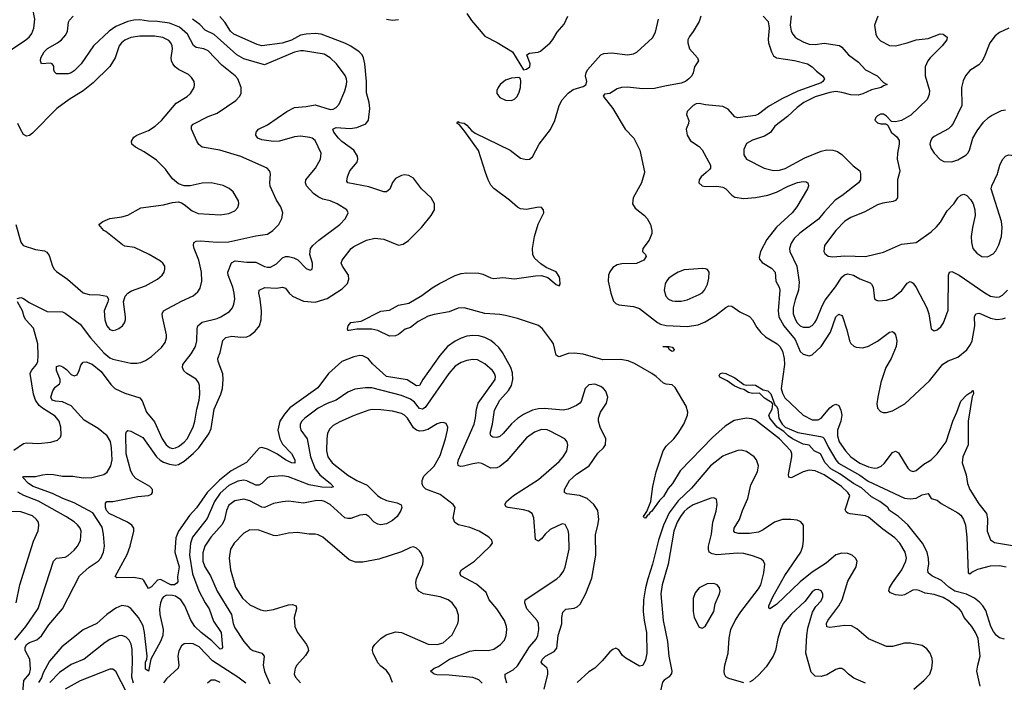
# Model space of a CAD drawing. Header units: inches. Extents: x 1173000 to 1307049, y 522583 to 678455.
# Tile 69 of 256: x 1183023 to 1189642, y 556575 to 561026. Entities that reach past the tile are written whole.
import ezdxf

# ---------------------------------------------------------------- set-up
doc = ezdxf.new("R2010")
doc.units = ezdxf.units.IN
doc.header["$MEASUREMENT"] = 0
doc.layers.add('B1585', color=7, linetype='Continuous')
doc.layers.add('B1586', color=7, linetype='Continuous')

msp = doc.modelspace()

# ---------------------------------------------------------------- linework, layer by layer
at = {"layer": 'B1585', "color": 5}
for points, elevation in [([(1182997.5, 559650), (1183032, 559532.1), (1183045.7, 559510), (1183130, 559483.6), (1183190, 559473.1), (1183205.1, 559465.1), (1183222.2, 559442.2), (1183242.8, 559370), (1183254, 559350), (1183270, 559334), (1183343.9, 559283.9), (1183450, 559191.5), (1183490, 559179.3), (1183559.1, 559179.1), (1183608.5, 559168.5), (1183619.3, 559150), (1183615.3, 559130), (1183590.3, 559070), (1183594.9, 559010), (1183609.2, 558970), (1183617.8, 558957.8), (1183630, 558944.9), (1183650, 558939), (1183670, 558942.3), (1183690, 558952), (1183713.6, 558970), (1183728, 558990), (1183734.3, 559010), (1183734.3, 559030), (1183721.3, 559130), (1183731.8, 559170), (1183750.9, 559189.1), (1183775.6, 559204.4), (1183870, 559238), (1183950, 559282.4), (1183980.7, 559310), (1183993.6, 559330), (1183999.6, 559350), (1183998.4, 559370), (1183986.6, 559390), (1183970, 559404.5), (1183892.7, 559450), (1183796.1, 559496.1), (1183730, 559505.1), (1183714.1, 559514.1), (1183603.3, 559603.3), (1183589.2, 559610), (1183555.3, 559650), (1183582, 559670), (1183630, 559690.3), (1183710, 559702.8), (1183750, 559713.8), (1183838.4, 559761.6), (1183990, 559783.1), (1184050, 559798), (1184090, 559802), (1184110, 559796.3), (1184130, 559785.5), (1184182, 559742), (1184223.7, 559723.7), (1184370, 559715.6), (1184430, 559724.6), (1184470, 559743.1), (1184490, 559764), (1184496.9, 559790), (1184494.7, 559810), (1184457.6, 559870), (1184431.8, 559891.8), (1184390, 559913.5), (1184310, 559930.9), (1184250, 559928.4), (1184169.5, 559909.5), (1184130, 559909.4), (1184090, 559923.7), (1184050, 559958), (1184019.6, 560000)], 880), ([(1183007.3, 559152.7), (1183030, 559160.3), (1183050, 559152.8), (1183087.2, 559127.2), (1183207.2, 559067.2), (1183310, 559062.8), (1183330, 559054.3), (1183430, 558980.2), (1183498.6, 558890), (1183590, 558789.4), (1183630, 558755.2), (1183650, 558745.8), (1183770, 558719), (1183810, 558718.3), (1183837, 558723), (1183870, 558737.4), (1183910, 558764.6), (1183976.6, 558823.4), (1184002, 558858), (1184010.9, 558889.1), (1184010.9, 558910), (1183983.5, 559030), (1183980.9, 559050), (1183989.7, 559070), (1184110, 559136.2), (1184189, 559171), (1184221.4, 559198.6), (1184236.5, 559223.5), (1184247.7, 559270), (1184246.2, 559330), (1184228.1, 559410), (1184196.1, 559490), (1184191.1, 559510), (1184193.6, 559530), (1184210, 559539.6), (1184238.8, 559541.2), (1184350, 559532.6), (1184430, 559533.8), (1184610, 559575.2), (1184690, 559586.5), (1184724.2, 559610), (1184764.7, 559650), (1184784.7, 559690), (1184791.5, 559730), (1184778.7, 559770), (1184750, 559815.1), (1184707.5, 559907.5), (1184704.8, 559930), (1184709.7, 559990), (1184706.6, 560000)], 860), ([(1183044.5, 556504.5), (1183051.7, 556588.3), (1183088.8, 556631.2), (1183096.5, 556663.5), (1183091.6, 556730), (1183061.2, 556790), (1183059.9, 556810), (1183069.9, 556830), (1183090, 556842.2), (1183139.5, 556860.5), (1183170, 556888.5), (1183219.2, 556960.8), (1183310.4, 557069.6), (1183424.5, 557290), (1183490.9, 557349.1), (1183549.9, 557390.1), (1183568.7, 557410), (1183587, 557450), (1183594.2, 557490), (1183587.5, 557570), (1183577, 557617), (1183514.7, 557714.7), (1183390, 557781.8), (1183314.3, 557810), (1183244.4, 557844.4), (1183114, 557890), (1183083.5, 557910), (1183044.5, 557950), (1183050, 557958.8), (1183130, 557956.9), (1183177.2, 557970), (1183210, 557973.5), (1183250, 557971.8), (1183310, 557960.2), (1183380.7, 557960.7), (1183449.6, 557949.6), (1183508.6, 557951.4), (1183590, 557970.2), (1183612.3, 557987.7), (1183636.8, 558030), (1183644.5, 558070), (1183640.8, 558150), (1183632.8, 558192.8), (1183611.5, 558230), (1183550, 558279.9), (1183456.4, 558336.4), (1183370, 558431.8), (1183310, 558459.7), (1183263.1, 558463), (1183241.5, 558470), (1183233.6, 558490), (1183246.1, 558533.9), (1183262.6, 558557.4), (1183290, 558580.4), (1183295.1, 558590), (1183294.8, 558610), (1183269.9, 558669.9), (1183270, 558697.3), (1183290, 558703.6), (1183313.7, 558693.7), (1183337.5, 558677.5), (1183370, 558642.9), (1183390, 558633.1), (1183410, 558641.6), (1183424, 558670), (1183434.1, 558705.8), (1183450, 558725.5), (1183470, 558728.5), (1183510, 558711.3), (1183570, 558663.9), (1183635.8, 558575.8), (1183662.8, 558550), (1183730, 558517.7), (1183830, 558487), (1183845.7, 558465.7), (1183875.8, 558390), (1183930, 558326), (1183981.4, 558210), (1184007.8, 558170), (1184030, 558152.7), (1184050, 558146.9), (1184070, 558149.5), (1184090, 558158.8), (1184130, 558188.7), (1184148.3, 558210), (1184189.2, 558290), (1184201.1, 558330), (1184213, 558410), (1184229.9, 558470), (1184234.2, 558510), (1184230.9, 558570), (1184225.7, 558590), (1184210.6, 558610.6), (1184146.3, 558650), (1184127.6, 558667.6), (1184117.2, 558690), (1184120.9, 558710), (1184177, 558782.9), (1184205, 558830), (1184213.8, 558870), (1184215.6, 558950), (1184221.1, 558970), (1184250, 558993.8), (1184350, 559019.3), (1184375.6, 559030), (1184433.6, 559066.4), (1184453.7, 559090), (1184463.5, 559116.5), (1184468.7, 559150), (1184465.3, 559190), (1184456.2, 559230), (1184424.7, 559310), (1184422.3, 559330), (1184447.6, 559392.4), (1184472.7, 559407.3), (1184550, 559397.3), (1184610, 559396.8), (1184670, 559369.2), (1184690, 559363.5), (1184710, 559364.5), (1184750, 559385.5), (1184790, 559427.6), (1184810, 559435.2), (1184830, 559435.6), (1184867.2, 559427.2), (1184892.7, 559412.7), (1184950, 559354), (1184975.5, 559344.5), (1184989.1, 559350.9), (1184991.9, 559368.1), (1184991.3, 559390), (1184972.6, 559450), (1184978.3, 559490), (1184993, 559510), (1185034.1, 559545.9), (1185176.3, 559650), (1185213.3, 559690), (1185232, 559730), (1185222.7, 559750), (1185157, 559790), (1185110, 559808.5), (1185060.7, 559820.7), (1185030, 559835.3), (1184999.4, 559859.4), (1184951.8, 559910), (1184943.5, 559930), (1184947.4, 559950), (1184987.2, 560000)], 840), ([(1186549.6, 556530), (1186572.6, 556630), (1186573.1, 556653.1), (1186569.5, 556670), (1186537, 556697), (1186528.4, 556710), (1186537.8, 556730), (1186556.8, 556750), (1186616.9, 556783.1), (1186634.8, 556805.2), (1186643.8, 556890), (1186668.7, 556968.7), (1186667.7, 557010), (1186673.6, 557046.4), (1186693.7, 557066.3), (1186750, 557073.2), (1186770, 557082.4), (1186790, 557100.9), (1186830, 557171.4), (1186870, 557275.8), (1186895.8, 557430), (1186893.9, 557566.1), (1186910.5, 557630), (1186915.3, 557670), (1186909.2, 557729.2), (1186882.2, 557770), (1186837.6, 557810), (1186785.6, 557830), (1186702.1, 557842.1), (1186686.6, 557850), (1186684.7, 557870), (1186718.2, 557930), (1186766.6, 557973.4), (1186852, 558030), (1186910, 558115.3), (1186947.3, 558150), (1186962, 558170), (1186963.6, 558210), (1186925.1, 558290), (1186913.3, 558330), (1186913.3, 558350), (1186928.5, 558390), (1186967.7, 558450), (1186975.9, 558490), (1186963.1, 558530), (1186947.6, 558550), (1186930, 558563.2), (1186890, 558578.4), (1186850, 558573.2), (1186824.5, 558550), (1186798.1, 558461.9), (1186788.8, 558450), (1186765.4, 558434.6), (1186710, 558410.7), (1186677.6, 558402.4), (1186550, 558414.9), (1186510, 558412.6), (1186470, 558402.7), (1186410, 558374.5), (1186370, 558346.8), (1186329.3, 558310.7), (1186274.2, 558245.8), (1186250, 558227.2), (1186230, 558219.3), (1186203.1, 558223.1), (1186189.7, 558230), (1186186, 558250), (1186200.8, 558310), (1186215.7, 558404.3), (1186251.2, 558470), (1186310, 558536.3), (1186329.9, 558570), (1186337.3, 558610), (1186335.2, 558655.2), (1186324.2, 558690), (1186268.9, 558790), (1186244.1, 558824.1), (1186217.8, 558850), (1186190.4, 558870.4), (1186150.7, 558890.7), (1186110, 558902.2), (1186070, 558905.8), (1186030, 558900.2), (1185990, 558887.3), (1185950, 558867.7), (1185899.3, 558830), (1185846.6, 558770), (1185732.9, 558610), (1185710, 558568.9), (1185690, 558567.1), (1185627, 558607), (1185490, 558630.5), (1185395.4, 558715.4), (1185366.2, 558750), (1185330, 558768.4), (1185310, 558769.9), (1185270, 558761.9), (1185189.4, 558730), (1185099.8, 558650), (1185026.4, 558553.6), (1184839.9, 558420.1), (1184802.4, 558377.6), (1184773.1, 558330), (1184759.1, 558270), (1184771.5, 558210), (1184790, 558175.5), (1184850, 558113.4), (1184872.7, 558070), (1184872.5, 558047.5), (1184850, 558048.7), (1184810, 558068.8), (1184751.1, 558111.1), (1184690, 558142), (1184650, 558152.7), (1184632.8, 558147.2), (1184547.8, 558052.2), (1184444.2, 557995.8), (1184365.8, 557934.2), (1184282.9, 557850), (1184211.7, 557748.3), (1184164.7, 557695.3), (1184090.1, 557590), (1184073.2, 557546.8), (1184066.2, 557450), (1184095.7, 557350), (1184084.4, 557284.4), (1184085.7, 557250), (1184079.5, 557240.5), (1184064.9, 557230), (1184038.4, 557230), (1183970, 557266.3), (1183950, 557260.7), (1183910, 557217.2), (1183890, 557204.7), (1183858.7, 557258.7), (1183848.7, 557268.7), (1183790, 557279.8), (1183677, 557277), (1183665.3, 557285.3), (1183746.5, 557433.5), (1183765.8, 557490), (1183791.1, 557590), (1183791.2, 557610), (1183776.9, 557630), (1183748, 557650), (1183623.9, 557710), (1183606.4, 557730), (1183599.1, 557750), (1183600.7, 557779.3), (1183610, 557790.2), (1183650.2, 557790.2), (1183817.5, 557822.5), (1183890, 557829.4), (1183910, 557839.5), (1183916.8, 557850), (1183915.3, 557870), (1183898.5, 557890), (1183805, 557945), (1183785.4, 557965.4), (1183770, 557993), (1183740.1, 558110), (1183736.3, 558243.7), (1183740.2, 558259.8), (1183750, 558267.4), (1183770, 558262.2), (1183850, 558219.3), (1183942.9, 558090), (1183967.6, 558067.6), (1183990, 558054.6), (1184030, 558040.1), (1184070, 558034.7), (1184090, 558038.9), (1184130, 558061.5), (1184190, 558111.3), (1184227.6, 558150), (1184294.8, 558245.2), (1184310, 558281.3), (1184330.5, 558410), (1184374.4, 558510), (1184386.2, 558550), (1184390.4, 558610), (1184387.9, 558647.9), (1184356.5, 558730), (1184354.5, 558750), (1184371.9, 558790), (1184389.1, 558870.9), (1184409.2, 558890.8), (1184450, 558901.4), (1184510, 558892.8), (1184550, 558895.2), (1184570, 558904.7), (1184606.8, 558933.2), (1184635.9, 558970), (1184646.9, 559010), (1184648.5, 559070), (1184640.2, 559150), (1184629.8, 559190), (1184633.6, 559210), (1184672.3, 559227.7), (1184750, 559223.9), (1184790.2, 559230.2), (1184810, 559223.1), (1184834.9, 559190), (1184856.5, 559170), (1184930, 559135.1), (1185010, 559129.5), (1185090, 559153.6), (1185190, 559217.8), (1185226.4, 559253.6), (1185235.9, 559284.1), (1185233, 559310), (1185192.5, 559370), (1185184.8, 559390), (1185191.9, 559410), (1185252.1, 559490), (1185270, 559503.2), (1185355.3, 559544.7), (1185410, 559559.2), (1185470, 559552.4), (1185570, 559511.6), (1185601.6, 559518.4), (1185636.6, 559543.4), (1185725.1, 559630), (1185789.7, 559710), (1185811.2, 559750), (1185811.2, 559790), (1185790, 559829.6), (1185724.7, 559890), (1185670, 559961.6), (1185639.8, 559979.8), (1185610, 559983.8), (1185590, 559980.7), (1185550, 559959.3), (1185530, 559933.7), (1185511.3, 559888.7), (1185489.3, 559870.7), (1185470, 559869.8), (1185370, 559904.2), (1185229.8, 559929.8), (1185222.2, 559942.2), (1185226.2, 559970), (1185237.7, 560000)], 820), ([(1189478.6, 556550), (1189458.2, 556650), (1189463.8, 556690), (1189480.2, 556750), (1189465.2, 556870), (1189449.3, 556910), (1189424.1, 556950), (1189372.8, 557010), (1189353.1, 557050), (1189338, 557070), (1189270, 557122.5), (1189230, 557144.1), (1189170, 557166.1), (1189110, 557173.3), (1189070, 557193), (1189050, 557196.9), (1189026.7, 557193.3), (1188970, 557163.7), (1188950, 557157.8), (1188910, 557162), (1188876, 557176), (1188866.3, 557190), (1188870, 557210.3), (1188890, 557244.2), (1188953.6, 557330), (1188981, 557390), (1188984.2, 557410), (1188976, 557450), (1188940.6, 557510), (1188906, 557546), (1188825, 557605), (1188730, 557685), (1188710, 557694.2), (1188606.4, 557706.4), (1188590.5, 557710.5), (1188579.4, 557719.4), (1188572.9, 557732.9), (1188602.6, 557830), (1188590.6, 557850), (1188547.7, 557890), (1188430, 557968.7), (1188370, 557995.6), (1188330, 557999.4), (1188290, 557989.4), (1188210, 557948.2), (1188193.9, 557953.9), (1188190.8, 557970.8), (1188213.1, 558090), (1188213.3, 558110), (1188206.9, 558130), (1188130.3, 558210), (1187970, 558337.1), (1187945.7, 558345.7), (1187910, 558349.7), (1187826.7, 558333.3), (1187765, 558295), (1187679.5, 558220.5), (1187463.7, 557996.3), (1187410.9, 557910), (1187383.1, 557876.9), (1187350, 557824), (1187323.5, 557796.5), (1187270, 557723.8), (1187261, 557719.1), (1187250, 557699.7), (1187242.5, 557697.5), (1187230, 557678.4), (1187220.1, 557680.1), (1187217, 557690), (1187238, 557722), (1187265.7, 557790), (1187279.8, 557890), (1187301.3, 557990), (1187349.9, 558130), (1187370, 558162), (1187419.4, 558210), (1187450.6, 558250), (1187487.2, 558310), (1187511.9, 558370), (1187515.1, 558390), (1187502.5, 558430), (1187430, 558555.8), (1187410, 558573.5), (1187370, 558578), (1187350, 558585.7), (1187302, 558630), (1187272.1, 558650), (1187155.9, 558715.9), (1187113.7, 558733.7), (1187062.8, 558742.8), (1186942.4, 558742.4), (1186810, 558778.7), (1186750, 558785.6), (1186710, 558785), (1186650, 558761.7), (1186643.3, 558763.3), (1186630, 558772.3), (1186610.6, 558850), (1186599.1, 558870), (1186538, 558950), (1186511.7, 558971.7), (1186370, 559018.8), (1186290, 559039.2), (1186250, 559046.2), (1186150, 559052.6), (1186010, 559091.4), (1185971.7, 559088.3), (1185910, 559064.2), (1185810, 559046.9), (1185770, 559035.4), (1185701.9, 558998.1), (1185650, 558958.7), (1185613.6, 558946.4), (1185570, 558911.5), (1185550, 558902.2), (1185510, 558901.5), (1185430, 558937.6), (1185390, 558948), (1185290, 558946.9), (1185238, 558938), (1185230, 558938), (1185226.8, 558946.8), (1185232, 558970), (1185248.3, 558991.7), (1185317.8, 559002.2), (1185450, 559068.4), (1185510, 559075.6), (1185570, 559107.6), (1185638.6, 559121.4), (1185726.5, 559173.5), (1185795.6, 559224.4), (1185845.4, 559254.6), (1185950, 559308.9), (1185990, 559322), (1186030, 559325.7), (1186110, 559322.6), (1186136.9, 559316.9), (1186190, 559293), (1186210, 559288.5), (1186270, 559294.2), (1186350, 559285.9), (1186490, 559306.2), (1186530, 559307.1), (1186573.7, 559293.7), (1186630, 559246.5), (1186650, 559238.4), (1186656.8, 559250), (1186653.4, 559286.6), (1186650, 559300.9), (1186630, 559332.6), (1186562.6, 559362.6), (1186525.6, 559385.6), (1186484.2, 559424.2), (1186471.9, 559450), (1186470.7, 559490), (1186484, 559570), (1186507.6, 559652.4), (1186547.2, 559730), (1186545.4, 559750), (1186530, 559764.4), (1186510, 559767.8), (1186430, 559752.3), (1186390, 559755.8), (1186370, 559766.1), (1186314.8, 559814.8), (1186210, 559891.3), (1186190, 559914.2), (1186171.6, 559950), (1186155.4, 560000)], 780), ([(1187222.8, 560000), (1187204, 559930), (1187147.5, 559830), (1187142.2, 559790), (1187160, 559760), (1187223, 559710), (1187240.4, 559690), (1187262.6, 559650), (1187273.6, 559610), (1187272.5, 559590), (1187254.6, 559545.4), (1187212.8, 559490), (1187210.4, 559470), (1187230.5, 559450), (1187234.9, 559434.9), (1187217.8, 559410), (1187170, 559387.7), (1187070, 559386.1), (1187040.7, 559379.3), (1187010, 559360.8), (1186990, 559333.3), (1186981.8, 559310), (1186979.7, 559270), (1186998, 559190), (1187015.9, 559135.9), (1187030, 559119.4), (1187050.1, 559110.1), (1187150, 559099.8), (1187190, 559086.4), (1187310, 558991.7), (1187330, 558980.4), (1187370, 558971.4), (1187510, 558964.7), (1187584.1, 558975.9), (1187630, 558996.7), (1187700.7, 559039.3), (1187770, 559093.7), (1187790, 559103.5), (1187810, 559102.8), (1187863.2, 559063.2), (1187930, 559032), (1187949.7, 559009.7), (1187978.3, 558958.3), (1188004.5, 558924.6), (1188037.1, 558897.1), (1188116.2, 558850), (1188133.2, 558830), (1188150, 558799.1), (1188162.7, 558750), (1188164.1, 558710), (1188142.2, 558550), (1188150, 558516.5), (1188167.1, 558487.1), (1188290, 558369.6), (1188350, 558337.5), (1188390, 558339.2), (1188410, 558350.1), (1188470, 558419.3), (1188490, 558435), (1188510, 558443.1), (1188530, 558434.9), (1188543.3, 558403.3), (1188549, 558370), (1188542.7, 558330), (1188521, 558270), (1188521.2, 558230), (1188532.3, 558190), (1188573.4, 558130), (1188611.2, 558090), (1188670, 558046.3), (1188730, 558021.7), (1188770, 558014.2), (1188790, 558016.1), (1188813.8, 558026.2), (1188835.2, 558044.8), (1188890, 558119.6), (1188910, 558128), (1188930, 558116.9), (1188994, 558014), (1189010, 557998.5), (1189030, 557991.2), (1189050, 557998.5), (1189100.3, 558039.7), (1189150.3, 558069.7), (1189190, 558110.1), (1189250.4, 558190), (1189295.5, 558330), (1189323.6, 558390), (1189350, 558464.5), (1189390, 558505.6), (1189410, 558520.9), (1189418.2, 558521.8), (1189430, 558534.8), (1189432.8, 558532.8), (1189433.9, 558513.9), (1189425.8, 558494.2), (1189397.9, 558330), (1189398.4, 558170), (1189362.8, 558090), (1189359.5, 558050), (1189386.2, 557970), (1189395.5, 557910), (1189409.1, 557870), (1189470, 557774.7), (1189522.7, 557710), (1189530, 557674), (1189527.3, 557590), (1189550, 557532.2), (1189575.3, 557515.3), (1189710, 557491.6)], 780), ([(1187638.8, 560000), (1187605.3, 559970), (1187590.4, 559950), (1187588.2, 559930), (1187610.4, 559910.4), (1187630, 559905.3), (1187710, 559907.6), (1187750, 559900.9), (1187770.4, 559890), (1187810, 559848.2), (1187830, 559834), (1187890, 559824.9), (1187970, 559831.3), (1188052.8, 559847.2), (1188110, 559867.1), (1188190, 559908.4), (1188251.7, 559931.7), (1188290, 559939.5), (1188310, 559937.1), (1188320.7, 559930), (1188326, 559910), (1188319.5, 559890), (1188248.2, 559770), (1188215.4, 559730), (1188110, 559631.6), (1188045.5, 559550), (1188003.5, 559470), (1187994, 559430), (1187997.1, 559417.1), (1188015.3, 559395.3), (1188077.6, 559357.6), (1188100.6, 559330), (1188106.2, 559270), (1188128.3, 559230), (1188132.8, 559210), (1188121.5, 559070), (1188126.7, 559030), (1188158.9, 558970), (1188237, 558877), (1188270, 558798), (1188290, 558780.3), (1188330, 558768.8), (1188350, 558774.6), (1188410, 558831.3), (1188473.7, 558926.3), (1188509.4, 559030.6), (1188530, 559047.2), (1188550, 559039.3), (1188553.5, 559033.5), (1188583.3, 558943.3), (1188600.5, 558870), (1188610, 558850.3), (1188630, 558832.4), (1188646.4, 558826.4), (1188690, 558823.2), (1188730, 558832.9), (1188790, 558867.5), (1188870, 558927.9), (1188890, 558931.5), (1188902, 558922), (1188910.3, 558910), (1188919, 558870), (1188916.1, 558830), (1188881.5, 558750), (1188844.5, 558690), (1188811.1, 558590), (1188791, 558490), (1188786, 558446), (1188790, 558417.3), (1188810, 558394.3), (1188828, 558388), (1188850, 558388.6), (1188890, 558399.8), (1188973.5, 558446.5), (1189138.6, 558601.4), (1189228.4, 558711.7), (1189264.8, 558735.2), (1189330, 558758.7), (1189390, 558808.4), (1189415.7, 558844.3), (1189426.5, 558870), (1189442.8, 558970), (1189442, 559030), (1189449.9, 559050.1), (1189470, 559054), (1189484.9, 559050), (1189550, 559020.8), (1189591.5, 559011.5), (1189630, 559017), (1189650, 559024.7)], 820), ([(1188673, 560000), (1188675.8, 559990), (1188674.4, 559950), (1188661.5, 559930), (1188550, 559842.4), (1188505.8, 559814.2), (1188430, 559733.1), (1188393.8, 559686.2), (1188267.5, 559592.5), (1188230, 559555.6), (1188210, 559525.1), (1188199.1, 559490), (1188199.6, 559470), (1188246.5, 559370), (1188264.1, 559264.1), (1188258.5, 559210), (1188235.6, 559144.4), (1188222.5, 559090), (1188222.9, 559050), (1188237.5, 559010), (1188250, 558989.4), (1188269.4, 558970), (1188290, 558959.8), (1188330, 558961.8), (1188350, 558973), (1188368.8, 558991.2), (1188380.2, 559010), (1188416.7, 559103.3), (1188437.3, 559142.7), (1188507.9, 559232.1), (1188550, 559296.9), (1188568, 559312), (1188590, 559318.7), (1188628.4, 559310), (1188670, 559285), (1188739.6, 559259.6), (1188750.3, 559250), (1188759.6, 559230), (1188770, 559152), (1188782, 559142), (1188797.3, 559137.3), (1188850, 559141.6), (1188890, 559155.8), (1188952.9, 559207.1), (1188990, 559255.8), (1189010, 559268.5), (1189021.8, 559261.8), (1189030, 559256.4), (1189050, 559226.4), (1189120.3, 559090), (1189134.3, 559050), (1189150.5, 558950.5), (1189170, 558937.3), (1189190, 558942), (1189216.1, 558963.9), (1189232.3, 558990), (1189264.2, 559075.8), (1189267.2, 559310), (1189273.2, 559330), (1189290, 559334.9), (1189338.9, 559310), (1189510, 559192.2), (1189550, 559169.2), (1189590, 559162), (1189610, 559165.6), (1189630, 559175), (1189663.7, 559210)], 840), ([(1188937.2, 560000), (1188924.7, 559950), (1188924.9, 559830), (1188910, 559811.8), (1188894.5, 559805.5), (1188826.3, 559793.7), (1188790, 559782.7), (1188703.9, 559736.1), (1188610, 559698.6), (1188570, 559672.4), (1188508.7, 559611.3), (1188434, 559510), (1188428, 559470), (1188434.8, 559454.8), (1188457.8, 559437.8), (1188490, 559432.4), (1188570, 559440.8), (1188710, 559436.5), (1188830, 559465.5), (1188950, 559518.5), (1189050, 559528.8), (1189150, 559601.3), (1189185.6, 559634.4), (1189212.9, 559667.1), (1189258.3, 559741.7), (1189303, 559790), (1189330, 559830.5), (1189350, 559848.5), (1189370, 559853.7), (1189390, 559845.3), (1189416.4, 559816.4), (1189431.7, 559790), (1189444.7, 559750), (1189445.8, 559710), (1189427.2, 559630), (1189420.2, 559570), (1189421.7, 559530), (1189430.3, 559490.3), (1189457.7, 559457.7), (1189490, 559435.5), (1189530, 559432.7), (1189567.2, 559452.8), (1189585.5, 559474.5), (1189606.1, 559513.9), (1189624.2, 559570), (1189627.7, 559630), (1189623.5, 559670), (1189554.3, 559890), (1189558.5, 559910), (1189595.4, 559990), (1189598.1, 560000)], 860), ([(1182984.3, 558135.7), (1183050, 558179.6), (1183070, 558183.9), (1183150, 558178.5), (1183232.3, 558187.7), (1183277.6, 558202.4), (1183298, 558222), (1183302, 558238), (1183299.7, 558290), (1183288.5, 558330), (1183262.4, 558362.4), (1183176.5, 558416.5), (1183155.3, 558435.3), (1183129.9, 558469.9), (1183115.7, 558510), (1183094.6, 558650), (1183103.5, 558670), (1183137.1, 558710), (1183144.9, 558730), (1183148.4, 558771.6), (1183145.8, 558850), (1183115.3, 558955.3), (1183064.2, 559010), (1183052.5, 559030), (1183043.1, 559070), (1183008.9, 559130)], 860), ([(1186296.8, 556570), (1186286.4, 556610), (1186286.3, 556630), (1186339.9, 556660.1), (1186370, 556685.8), (1186450, 556812.6), (1186494.4, 556865.6), (1186505.8, 556890), (1186513.4, 556930), (1186510.6, 556970), (1186502.3, 556990), (1186432.6, 557070), (1186419.6, 557110), (1186422, 557130), (1186633.6, 557270), (1186655.6, 557290), (1186678.4, 557321.6), (1186690.9, 557349.1), (1186717.2, 557470), (1186715.4, 557570), (1186710, 557594), (1186690, 557636), (1186670, 557640.7), (1186590, 557601), (1186554.6, 557570), (1186530, 557538.7), (1186510, 557524.2), (1186505.4, 557525.4), (1186490, 557535.3), (1186480.3, 557680.3), (1186468.9, 557708.9), (1186444.2, 557724.2), (1186410, 557735), (1186308, 557750), (1186294.5, 557754.5), (1186284.5, 557770), (1186296.2, 557790), (1186343, 557830), (1186510, 557937.8), (1186650, 558057.8), (1186677.6, 558090), (1186701, 558130), (1186708, 558168), (1186702.4, 558190), (1186687, 558210), (1186590, 558262.4), (1186570, 558270.7), (1186530, 558272.5), (1186484.7, 558255.3), (1186430, 558217.2), (1186298, 558062), (1186250, 558024.2), (1186230, 558016.4), (1186190, 558013.7), (1186130, 558045.7), (1186110, 558048.7), (1186070, 558043.4), (1186006.6, 558026.6), (1185985.5, 558025.5), (1185971.5, 558031.5), (1185967.6, 558050), (1185972.4, 558070), (1186078.6, 558310), (1186087.9, 558350), (1186093.7, 558410), (1186105, 558450), (1186218.9, 558610), (1186221.5, 558630), (1186214.6, 558650), (1186200.7, 558670), (1186150, 558715.3), (1186100.9, 558740.9), (1186070, 558743.7), (1186030, 558737), (1185990, 558722.7), (1185950, 558698.2), (1185907.8, 558650), (1185750, 558422.4), (1185730, 558410.6), (1185710, 558415.2), (1185676.5, 558456.5), (1185650, 558477.1), (1185590, 558501.4), (1185390, 558552.3), (1185346.9, 558553.1), (1185276.3, 558543.7), (1185230, 558523.5), (1185150.3, 558470), (1185090, 558447.3), (1185030, 558416.3), (1184939.7, 558350), (1184920.6, 558330), (1184909.4, 558310), (1184907.6, 558290), (1184914.2, 558270), (1184956.6, 558210), (1184979.2, 558090), (1185010.1, 558010), (1185040.6, 557970), (1185113.4, 557910), (1185132.7, 557887.3), (1185117, 557883), (1185054.1, 557885.9), (1184970, 557902.6), (1184830, 557954.6), (1184790, 557962.8), (1184705.1, 557954.9), (1184690, 557948.7), (1184650, 557909.8), (1184630, 557899.4), (1184610, 557899.4), (1184549.4, 557929.4), (1184530, 557932.8), (1184490, 557926.5), (1184430, 557897.1), (1184370, 557846.6), (1184333.8, 557790), (1184284.4, 557675.6), (1184185.5, 557550), (1184171.5, 557510), (1184165.8, 557430), (1184184.5, 557304.5), (1184226.5, 557190), (1184269, 557110), (1184296.2, 557070), (1184326.4, 556986.4), (1184376.8, 556910), (1184386, 556810), (1184379.3, 556800.7), (1184370, 556798.9), (1184313.9, 556853.9), (1184242.9, 556910), (1184200.9, 556950), (1184172.8, 556992.8), (1184133.4, 557090), (1184105.5, 557130), (1184070, 557152.9), (1184050, 557159.4), (1184010, 557160.6), (1183990, 557150.5), (1183981.9, 557138.1), (1183970, 557108.2), (1183962.4, 557070), (1183965.4, 557030), (1183988.9, 556930), (1183985.9, 556890), (1183970, 556849.7), (1183905.5, 556730), (1183890, 556649.5), (1183870, 556664), (1183869.4, 556710), (1183878.7, 556730), (1183879.2, 556750), (1183863.4, 556910), (1183853.6, 556953.6), (1183822.8, 557010), (1183771.4, 557071.4), (1183750, 557084.6), (1183710, 557091.6), (1183670, 557074.3), (1183609.4, 557030.6), (1183542.2, 556970), (1183450, 556928.1), (1183306.3, 556813.7), (1183223.2, 556716.8), (1183181.3, 556638.7), (1183170, 556606), (1183150, 556574.9)], 840), ([(1189644.1, 556864.1), (1189610, 556873.6), (1189590, 556889.7), (1189570, 556915.6), (1189552.4, 556950), (1189517.2, 557057.2), (1189497.6, 557090), (1189474.7, 557114.7), (1189440.5, 557140.5), (1189388.5, 557168.5), (1189310, 557188.5), (1189270, 557214.7), (1189218.8, 557258.8), (1189154, 557290), (1189129.4, 557310), (1189127, 557330), (1189133.6, 557370), (1189133.4, 557406.6), (1189123.5, 557450), (1189091.8, 557510), (1188992.8, 557632.8), (1188930, 557688.5), (1188870, 557729.6), (1188858, 557750), (1188804.7, 557790), (1188750, 557820.6), (1188681.4, 557881.4), (1188627.9, 557910), (1188535.4, 557975.4), (1188475.5, 558010), (1188438, 558050), (1188405.6, 558110), (1188364.2, 558130), (1188330, 558167.6), (1188290, 558174.5), (1188218.8, 558210), (1188189.4, 558230), (1188160.6, 558260.6), (1188115.3, 558290), (1188064.9, 558350), (1188059.3, 558370), (1188082.6, 558410), (1188085.2, 558445.2), (1188078, 558458), (1188070, 558458.5), (1188030, 558483.1), (1187997, 558517), (1187950, 558514.6), (1187921.8, 558521.8), (1187890, 558542), (1187870, 558545.6), (1187826.8, 558566.8), (1187780, 558600), (1187730, 558624.7), (1187726.1, 558633.9), (1187732.7, 558650), (1187750, 558654.7), (1187770, 558650.2), (1187830, 558620.7), (1187890, 558575.8), (1187910, 558570.2), (1187950, 558573.7), (1187970, 558570.2), (1188020.9, 558540.9), (1188052.8, 558532.8), (1188073, 558513), (1188098.4, 558438.4), (1188110, 558430.3), (1188118.6, 558410), (1188127.3, 558347.3), (1188148.6, 558308.6), (1188169.1, 558289.1), (1188253.4, 558253.4), (1188407.2, 558227.2), (1188421, 558221), (1188430, 558212), (1188457.2, 558157.2), (1188509.6, 558069.6), (1188528.2, 558048.2), (1188670, 557966), (1188727.3, 557927.3), (1188970, 557811.6), (1189010, 557808.2), (1189050, 557811.4), (1189090, 557834.9), (1189130, 557842.8), (1189150, 557811), (1189190, 557798.8), (1189217.5, 557777.5), (1189330, 557714.4), (1189350, 557697.1), (1189368.5, 557670), (1189380.2, 557630), (1189389.3, 557550), (1189398, 557310), (1189410, 557304.9), (1189423.8, 557316.2), (1189464.2, 557335.8), (1189550, 557357.6), (1189610, 557360.3), (1189654, 557350)], 760), ([(1186132.7, 556570), (1186110, 556592.2), (1186070, 556607.6), (1185910, 556623.7), (1185826.4, 556626.4), (1185809, 556630), (1185785.2, 556650), (1185809.2, 556670), (1185838.3, 556681.7), (1185911.8, 556730), (1186050, 556785.1), (1186090, 556791), (1186171.5, 556788.5), (1186210, 556796.9), (1186255.6, 556830), (1186281.4, 556858.6), (1186294, 556890), (1186297.7, 556930), (1186296.4, 556950), (1186282.7, 556990), (1186229.8, 557070), (1186179.2, 557130), (1186159.1, 557179.1), (1186094.6, 557234.6), (1185989.5, 557290), (1185981.6, 557310), (1185994, 557330), (1186080.5, 557390), (1186187, 557490), (1186200.7, 557510), (1186196.2, 557530), (1186176.2, 557550), (1186112, 557590), (1186050, 557614.2), (1185973.7, 557633.7), (1185948, 557647.9), (1185936.9, 557676.9), (1185949.6, 557750), (1185938, 557770), (1185850, 557836.8), (1185753.5, 557873.5), (1185736.3, 557890), (1185728.7, 557908.7), (1185728.6, 557930), (1185740, 557960), (1185810, 558027.8), (1185850, 558099.3), (1185885.1, 558210), (1185898.7, 558270), (1185900.7, 558290), (1185890, 558312.7), (1185870, 558319.6), (1185850, 558318), (1185830, 558311.1), (1185767.5, 558272.5), (1185736.4, 558263.6), (1185710, 558263.1), (1185690, 558269.8), (1185670, 558285.7), (1185629.8, 558350), (1185609.9, 558369.9), (1185590, 558381.3), (1185530, 558396.9), (1185450, 558406.4), (1185392.4, 558407.6), (1185370, 558404), (1185272.2, 558367.8), (1185174.4, 558325.6), (1185130, 558301.4), (1185104.9, 558275.1), (1185093.3, 558246.7), (1185087.7, 558212.3), (1185085.5, 558130), (1185095.3, 558090), (1185123.2, 558050), (1185230, 557966.2), (1185290, 557931.1), (1185359.8, 557899.8), (1185428.9, 557830), (1185450, 557814.6), (1185490, 557796.5), (1185560.3, 557780.3), (1185587.9, 557767.9), (1185592.4, 557750), (1185586.4, 557730), (1185560.3, 557690), (1185530, 557662), (1185490, 557640.5), (1185450, 557633), (1185430, 557636.9), (1185406.6, 557650), (1185369.4, 557690), (1185350, 557702.4), (1185310, 557698.2), (1185250, 557676.8), (1185230, 557675.5), (1185210, 557680.8), (1185111, 557770), (1185073, 557790), (1185050, 557796.5), (1185010, 557795.2), (1184930, 557779.3), (1184830, 557791.1), (1184790, 557787.4), (1184730, 557776.8), (1184670, 557749.8), (1184650, 557750.7), (1184570, 557795), (1184530, 557804.9), (1184470, 557793.3), (1184430, 557766), (1184413, 557730), (1184399.5, 557670), (1184383.7, 557636.3), (1184308.8, 557550), (1184268.9, 557490), (1184253.9, 557446.1), (1184254.6, 557390), (1184266.9, 557350), (1184306.6, 557290), (1184350, 557187.8), (1184446.6, 557030), (1184457.5, 556970), (1184470, 556941.3), (1184530, 556849.1), (1184570, 556802.4), (1184590, 556789.2), (1184651, 556771), (1184666, 556750), (1184660.6, 556690), (1184669, 556649), (1184704.8, 556564.8)], 860), ([(1189034.3, 556530), (1189104, 556590), (1189141.1, 556630), (1189155.1, 556670), (1189159.1, 556710), (1189156.3, 556736.3), (1189143, 556770), (1189120.8, 556800.8), (1189090, 556823.5), (1189010, 556837.7), (1188970, 556838.5), (1188890, 556816.4), (1188850, 556815.6), (1188730, 556868.3), (1188650, 556934.7), (1188614.4, 556954.4), (1188570, 556957.5), (1188470, 556942.6), (1188448.7, 556948.7), (1188447.1, 556970), (1188456.8, 556990), (1188529.3, 557090), (1188553, 557130), (1188590, 557254.4), (1188646, 557350), (1188651.9, 557390), (1188642.2, 557410), (1188618.7, 557430), (1188590, 557440.7), (1188550, 557442.9), (1188510, 557431.7), (1188444.3, 557375.7), (1188350, 557314.4), (1188269.8, 557250.2), (1188110, 557097.8), (1188066, 557070), (1188058, 557078), (1188058.9, 557090), (1188085.2, 557150), (1188166.2, 557293.8), (1188273.4, 557450), (1188286.8, 557490), (1188293.1, 557530), (1188291.9, 557630), (1188274.4, 557654.4), (1188250, 557664.4), (1188206, 557670), (1188150, 557669), (1188098, 557650), (1188020.9, 557599.1), (1187990, 557583.6), (1187930, 557575.3), (1187854.5, 557574.6), (1187830, 557581.3), (1187824.2, 557590), (1187827.1, 557610), (1187862.6, 557670), (1187882.4, 557730), (1187917, 557810), (1187938.4, 557901.6), (1187983.8, 557990), (1187988.8, 558030), (1187975.8, 558070), (1187961, 558090), (1187910, 558125), (1187873.8, 558133.8), (1187850, 558132.2), (1187770, 558103.7), (1187750, 558093.7), (1187667.1, 558030), (1187539.5, 557880.5), (1187450, 557794.4), (1187390, 557713.5), (1187350.7, 557630), (1187316.5, 557530), (1187277.5, 557370), (1187245.9, 557270), (1187230.1, 557210), (1187216.8, 557130), (1187214.1, 557050), (1187220.5, 556990), (1187236.6, 556910), (1187238.6, 556770), (1187230, 556726), (1187211.8, 556688.2), (1187190, 556684.2), (1187098.3, 556738.3), (1187076, 556756), (1187050, 556792.8), (1187030, 556804), (1187010, 556796.8), (1186990, 556781), (1186939.6, 556720.4), (1186888.4, 556670), (1186850, 556644.6), (1186770, 556573.4)], 820), ([(1182990, 556860.8), (1183063.7, 556950), (1183148.4, 557071.6), (1183250.7, 557389.3), (1183270, 557410.2), (1183330, 557416.9), (1183350, 557426.7), (1183390, 557463.2), (1183411.6, 557490), (1183431.1, 557528.9), (1183436.2, 557590), (1183429.8, 557610), (1183412.9, 557632.9), (1183390, 557653.8), (1183333.7, 557690), (1183150, 557791.8), (1183050.9, 557830.9), (1183010, 557852)], 860), ([(1187890, 556571.1), (1187790, 556602), (1187770, 556612), (1187760.4, 556630), (1187758.2, 556650), (1187763.7, 556690), (1187785, 556770), (1187791.8, 556871.8), (1187804.2, 556930), (1187833.3, 556990), (1187870, 557047.8), (1187990, 557202.2), (1188006.1, 557230), (1188025.5, 557310), (1188031.1, 557370), (1188023.6, 557390), (1188005.5, 557405.5), (1187950, 557425.8), (1187890, 557440.3), (1187850, 557442.9), (1187710, 557432.6), (1187677.9, 557437.9), (1187658.5, 557450), (1187652.5, 557470), (1187654.5, 557490), (1187673.9, 557570), (1187682.2, 557650), (1187705.8, 557725.8), (1187712.8, 557770), (1187706.6, 557806.6), (1187690, 557814.5), (1187670, 557811.5), (1187550, 557768.2), (1187510, 557741.4), (1187490, 557723.5), (1187464.6, 557690), (1187443.3, 557650), (1187421.6, 557590), (1187381.5, 557370), (1187342, 557230), (1187332.9, 557170), (1187348.4, 556990), (1187378.6, 556850), (1187387.7, 556750), (1187406.7, 556650), (1187405.5, 556634.5), (1187390, 556612.4), (1187354.6, 556590), (1187344.3, 556575.7), (1187314.8, 556450)], 840), ([(1183000.6, 557110), (1183023.7, 557230), (1183115.9, 557524.1), (1183147.8, 557592.2), (1183152.9, 557630), (1183149.8, 557650), (1183137.2, 557670), (1183110, 557692.8), (1183030, 557720.6), (1182970, 557723.4)], 880), ([(1185530, 556574), (1185510, 556626), (1185490, 556653.6), (1185450, 556684), (1185430, 556706), (1185400.4, 556770), (1185395.4, 556790), (1185398, 556810), (1185409.6, 556830), (1185450, 556870.3), (1185486.5, 556893.5), (1185550, 556913.4), (1185590, 556909.1), (1185770, 556832.4), (1185830, 556828.2), (1185870, 556839.6), (1185930, 556894.4), (1185968.3, 556970), (1185974, 556990), (1185972.7, 557027.3), (1185958.5, 557070), (1185930, 557108.3), (1185903.6, 557130), (1185850, 557148.9), (1185737.2, 557170), (1185707.5, 557187.5), (1185689.6, 557210), (1185685.8, 557245.8), (1185691.1, 557270), (1185732.6, 557370), (1185736.3, 557390), (1185735.1, 557410), (1185721.7, 557441.7), (1185710, 557459.3), (1185690, 557476), (1185670, 557486), (1185650, 557480.9), (1185589.1, 557450.9), (1185436.7, 557403.3), (1185330, 557382), (1185281.6, 557381.6), (1185238, 557398), (1185062, 557550), (1185030, 557566.3), (1185010, 557571.2), (1184970, 557569.7), (1184890, 557581.6), (1184830, 557576.3), (1184750, 557559.3), (1184730, 557561.2), (1184630, 557598), (1184570, 557599.7), (1184530, 557576.4), (1184464, 557510), (1184440.8, 557470), (1184431.9, 557410), (1184440.9, 557330), (1184474.9, 557214.9), (1184520.2, 557140.2), (1184570, 557094.9), (1184642.2, 557062.2), (1184674.4, 557054.4), (1184730, 557064.4), (1184830, 557096.1), (1184857.8, 557097.8), (1184880.7, 557090), (1184884.9, 557070), (1184867.9, 557010), (1184873.4, 556950), (1184891.8, 556910), (1184950.4, 556830), (1184961.3, 556810), (1184964.4, 556790), (1184945.2, 556754.8), (1184886.3, 556690), (1184874.6, 556670), (1184868.9, 556630), (1184877.4, 556610), (1184910, 556571.7)], 880), ([(1188710, 556569.6), (1188630, 556602.4), (1188594, 556630), (1188570, 556655.1), (1188550, 556667), (1188530, 556667.3), (1188510, 556660.7), (1188450, 556626), (1188410, 556613.3), (1188370, 556617), (1188343.1, 556643.1), (1188308.5, 556770), (1188313.7, 556890), (1188322, 556938), (1188352.8, 557047.2), (1188375, 557085), (1188410, 557122.4), (1188422.2, 557150), (1188421.7, 557170), (1188411.2, 557190), (1188390, 557198.5), (1188370, 557195.6), (1188350, 557183.5), (1188301.2, 557118.8), (1188210, 557032.8), (1188155.2, 556970), (1188137.6, 556930), (1188119.7, 556870), (1188103.9, 556790), (1188088.7, 556751.3), (1188040.3, 556679.7), (1187990, 556623.5), (1187950, 556588.3), (1187930, 556575.4)], 840), ([(1183789.2, 556570), (1183778.1, 556610), (1183781.4, 556710), (1183778.7, 556798.7), (1183772.6, 556832.6), (1183758.5, 556858.5), (1183738.6, 556878.6), (1183710, 556889.7), (1183690, 556888.5), (1183630, 556862.5), (1183597.3, 556842.7), (1183457.8, 556730), (1183370, 556695.6), (1183290, 556641.3), (1183225.8, 556574.2)], 860), ([(1184543, 556570), (1184490.5, 556610), (1184319.6, 556719.6), (1184230, 556812.9), (1184190, 556833), (1184163.4, 556836.6), (1184130, 556834.3), (1184110, 556819.6), (1184093.1, 556786.9), (1184087.3, 556750), (1184093.2, 556690), (1184089, 556670), (1184010, 556597.7), (1183990, 556571.2)], 860), ([(1183741, 556510), (1183670, 556647.6), (1183650, 556662.6), (1183630, 556663.5), (1183430, 556584.3), (1183330.1, 556529.9)], 880), ([(1184370, 556574.8), (1184337.2, 556590), (1184310, 556589.7), (1184285.3, 556570)], 880)]:
    msp.add_lwpolyline(points, dxfattribs=dict(at, elevation=elevation))
for points, elevation in [([(1187614.8, 559354.8), (1187490, 559346.5), (1187450, 559331.2), (1187415.3, 559310), (1187386.4, 559290), (1187371.1, 559270), (1187362.7, 559250), (1187356.6, 559210), (1187367.3, 559170), (1187384.9, 559150), (1187410, 559137.6), (1187430, 559135), (1187470, 559136.1), (1187510, 559144.5), (1187590, 559179.4), (1187610, 559191.9), (1187627.3, 559210), (1187645.9, 559250), (1187656.2, 559290), (1187658.5, 559330), (1187647.6, 559347.6), (1187633.8, 559353.8)], 820), ([(1187410, 558797.6), (1187389.4, 558810), (1187385.2, 558825.2), (1187346, 558830), (1187390, 558831.3), (1187410, 558825.5), (1187423.8, 558810), (1187419.2, 558800.8)], 760), ([(1187690, 557239.5), (1187643.9, 557236.1), (1187590.8, 557210), (1187562.8, 557177.2), (1187550, 557138), (1187550.5, 557050), (1187558, 557010), (1187590, 556946), (1187610, 556938.8), (1187630, 556951), (1187689.6, 557050), (1187698.6, 557101.4), (1187727.6, 557170), (1187731.5, 557190), (1187726.6, 557210), (1187711.2, 557231.2)], 860)]:
    msp.add_lwpolyline(points, close=True, dxfattribs=dict(at, elevation=elevation))
at = {"layer": 'B1586', "color": 5}
for points, elevation in [([(1182971.2, 560828.8), (1183055.1, 560884.9), (1183086.3, 560910), (1183105.6, 560934.4), (1183118.5, 560970), (1183124.7, 561030), (1183108.6, 561110), (1183109.8, 561130), (1183130.9, 561170), (1183179.2, 561230), (1183204.2, 561270), (1183222.4, 561310), (1183236.3, 561363.7), (1183240.3, 561430), (1183224.9, 561524.9), (1183201, 561570), (1183173.5, 561593.5), (1183110, 561620.2), (1183070, 561620.5), (1183010, 561602.5)], 880), ([(1186030, 561068.9), (1186060.6, 561020.6), (1186150, 560916), (1186233.9, 560873.9), (1186337.1, 560810), (1186410, 560690.6), (1186430, 560693), (1186451.8, 560710), (1186455.6, 560730), (1186432.7, 560790), (1186450, 560800.4), (1186507.9, 560807.9), (1186524.8, 560815.2), (1186588.4, 560870), (1186607.5, 560892.5), (1186637.3, 560942.7), (1186684.2, 560995.8), (1186707.9, 561050)], 820), ([(1184706.6, 560000), (1184703.5, 560010), (1184687.9, 560027.9), (1184510, 560107.8), (1184369.2, 560150), (1184250, 560169.8), (1184227.7, 560187.7), (1184214.5, 560210), (1184177.6, 560290), (1184178.7, 560310), (1184190, 560323.8), (1184290, 560376), (1184350, 560399.2), (1184475.7, 560484.3), (1184500.5, 560510), (1184511.5, 560530), (1184512.8, 560570), (1184490, 560629.5), (1184472.6, 560650), (1184381.1, 560721.1), (1184290, 560816.5), (1184262, 560830), (1184210, 560839.8), (1184192, 560852), (1184151.1, 560930), (1184097.1, 560977.1), (1184030, 561003.9), (1183950, 561013.9), (1183890, 561016.2), (1183830, 561026.2), (1183790, 561023.4), (1183750, 561014.1), (1183670, 560980.1), (1183624.7, 560950), (1183518.9, 560850), (1183436, 560730), (1183390, 560683.7), (1183370, 560669.8), (1183350, 560662), (1183270, 560663.1), (1183256.5, 560676.5), (1183252, 560690), (1183253.6, 560713.6), (1183240.9, 560730), (1183230, 560733.3), (1183169, 560729), (1183163.2, 560750), (1183165, 560770), (1183188.2, 560810), (1183210, 560832.9), (1183277.4, 560870), (1183304.4, 560890), (1183334.3, 560925.7), (1183344.4, 560950), (1183350.7, 561009.3), (1183357.3, 561022.7), (1183382.4, 561050)], 860), ([(1184987.2, 560000), (1185011, 560030), (1185046, 560090), (1185049.6, 560130), (1185010, 560215.6), (1184990, 560229.7), (1184974.5, 560234.5), (1184910, 560244.2), (1184870, 560238.4), (1184770, 560210.8), (1184730, 560207), (1184650, 560218.9), (1184624.5, 560230), (1184609.6, 560250), (1184612, 560270), (1184629.5, 560290), (1184690, 560320.8), (1184819.2, 560410), (1184870, 560436.6), (1184950, 560443.2), (1185010, 560454.4), (1185110, 560423.6), (1185130, 560425.5), (1185150, 560436), (1185170, 560459.3), (1185210, 560548.2), (1185221.1, 560590), (1185221.5, 560610), (1185219.8, 560630), (1185211.1, 560651.1), (1185153.5, 560730), (1185110, 560770.8), (1185070, 560794.8), (1184930, 560817.7), (1184910, 560817.7), (1184870, 560807.6), (1184670, 560722.9), (1184530, 560763.9), (1184482.2, 560790), (1184330, 560927.4), (1184270, 560956.5), (1184233.5, 560993.5), (1184185.8, 561030)], 840), ([(1185237.7, 560000), (1185241.5, 560010), (1185291.1, 560070), (1185297.2, 560090), (1185294, 560110), (1185268.9, 560150), (1185188.4, 560208.4), (1185166.6, 560230), (1185135.6, 560270), (1185129, 560290), (1185150, 560301.2), (1185245.3, 560294.7), (1185290, 560302.2), (1185350, 560326.5), (1185368.9, 560351.1), (1185375.9, 560430), (1185371.5, 560470), (1185354.8, 560534.8), (1185354.1, 560610), (1185344.3, 560730), (1185335.2, 560770), (1185324.6, 560790), (1185306, 560810), (1185250, 560848.7), (1185210, 560868.3), (1185050, 560929), (1185010, 560934.3), (1184949.9, 560929.9), (1184910, 560921.4), (1184850, 560888.7), (1184788.2, 560868.2), (1184651.2, 560851.2), (1184618.6, 560858.6), (1184463.5, 560930), (1184441.5, 560950), (1184401.8, 561010), (1184368.8, 561048.8)], 820), ([(1185490, 561029.3), (1185530, 561023.5), (1185570, 561028.4)], 820), ([(1186155.4, 560000), (1186107.5, 560147.5), (1186014.7, 560274.7), (1185979.3, 560319.3), (1185964, 560330), (1185964, 560336), (1185970, 560342), (1185976, 560336), (1186010, 560331.5), (1186030, 560317.4), (1186061.1, 560281.1), (1186084, 560264), (1186320.9, 560150), (1186390, 560096.5), (1186430, 560086.7), (1186450, 560090.2), (1186470, 560104.9), (1186516.2, 560190), (1186592, 560288), (1186620.1, 560350), (1186648.6, 560450), (1186670, 560487), (1186710, 560531.7), (1186743.6, 560556.4), (1186810, 560577), (1186830, 560587.8), (1186835, 560610), (1186827.7, 560650), (1186830.7, 560670), (1186840.3, 560690), (1186928.9, 560791.1), (1186950, 560799.8), (1187004.7, 560804.7), (1187110, 560789.3), (1187150, 560796.6), (1187170.8, 560809.2), (1187276.2, 560903.8), (1187298.1, 560941.9), (1187317.2, 561030)], 780), ([(1187602.7, 561050), (1187590, 561013.6), (1187550, 560946), (1187525.7, 560914.3), (1187514.7, 560890), (1187513.6, 560870), (1187526, 560830), (1187580.7, 560770), (1187586.8, 560750), (1187558.8, 560710), (1187550.7, 560670), (1187540.5, 560650), (1187522, 560630), (1187499, 560610), (1187470, 560599.2), (1187359.2, 560580.8), (1187290, 560564), (1187210, 560561.3), (1187110, 560572.3), (1187068.5, 560571.5), (1187038.9, 560561.1), (1186990, 560529.8), (1186954.2, 560525.8), (1186946.4, 560513.6), (1187010.2, 560430), (1187094, 560290), (1187152, 560230), (1187193, 560150), (1187223.8, 560003.8), (1187222.8, 560000)], 780), ([(1188020.3, 561050), (1188053.5, 561013.5), (1188062.3, 560970), (1188054.4, 560894.4), (1188056.6, 560870), (1188076.5, 560810), (1188090, 560784), (1188110, 560769.4), (1188232.4, 560752.4), (1188318.4, 560730), (1188350.1, 560710.1), (1188379.6, 560679.6), (1188419.1, 560650), (1188432.3, 560630), (1188422.9, 560610), (1188410, 560602.7), (1188253.5, 560546.5), (1188145.4, 560494.6), (1188057.2, 560442.9), (1187990, 560392.4), (1187970, 560383.7), (1187850, 560368.1), (1187830, 560374.8), (1187785.7, 560425.7), (1187750, 560443.4), (1187633.6, 560453.6), (1187590, 560463.2), (1187570, 560461.1), (1187550, 560450.8), (1187511.2, 560410), (1187505, 560390), (1187520.5, 560350), (1187519.2, 560330), (1187502.4, 560290), (1187509.4, 560250), (1187533, 560213), (1187590, 560174.7), (1187611.7, 560151.7), (1187666.5, 560050), (1187667, 560030), (1187660.5, 560019.5), (1187638.8, 560000)], 820), ([(1188208.1, 561051.9), (1188203.2, 560990), (1188210.3, 560950), (1188220.9, 560930), (1188237, 560910), (1188256.1, 560896.1), (1188294.7, 560874.7), (1188330, 560862.3), (1188370, 560860.6), (1188430, 560869.3), (1188533.2, 560853.2), (1188550, 560841.3), (1188594.9, 560790), (1188660.9, 560740.9), (1188710, 560689.2), (1188786.7, 560650), (1188830, 560604), (1188854, 560590), (1188830, 560581.6), (1188813.4, 560570), (1188750, 560554.9), (1188691.6, 560528.4), (1188660.6, 560519.4), (1188610, 560520.6), (1188550, 560537.5), (1188510, 560543.2), (1188470, 560537.9), (1188370, 560509.2), (1188293.8, 560470), (1188250, 560437), (1188184.7, 560375.3), (1188099.6, 560310), (1188070, 560268.9), (1188030, 560244.4), (1187950, 560217), (1187910, 560194), (1187890, 560154), (1187890, 560118), (1187909.1, 560089.1), (1188028.8, 560028.8), (1188090, 560013.5), (1188130, 560015.6), (1188170, 560026.5), (1188301.5, 560098.5), (1188410, 560143.6), (1188450, 560152.5), (1188490, 560150.2), (1188519.8, 560139.8), (1188550, 560121.3), (1188625.7, 560045.7), (1188670.3, 560010), (1188673, 560000)], 840), ([(1188791.5, 561050), (1188770.2, 560990), (1188778.3, 560930), (1188788.4, 560908.4), (1188810, 560883.7), (1188870, 560853.1), (1188910, 560851.5), (1188989.2, 560870), (1189050, 560890.3), (1189130, 560900.8), (1189210, 560930.3), (1189230, 560928.4), (1189258, 560910), (1189256.4, 560890), (1189224, 560850), (1189142.8, 560770), (1189128, 560750), (1189109.2, 560710), (1189108.9, 560650), (1189138.3, 560550), (1189136.7, 560523.3), (1189122.6, 560490), (1189014.2, 560385.8), (1188950, 560349.7), (1188910, 560340.9), (1188882.7, 560342.7), (1188850, 560377.2), (1188830, 560391.2), (1188810, 560391), (1188790, 560379.5), (1188777.3, 560370), (1188771.1, 560351.1), (1188790, 560334), (1188812.7, 560327.3), (1188846, 560326), (1188858.8, 560318.8), (1188880.7, 560270), (1188919.4, 560239.4), (1188934.8, 560214.8), (1188936.1, 560190), (1188924.5, 560130), (1188922, 560090), (1188939.7, 560010), (1188937.2, 560000)], 860), ([(1189673, 560970), (1189610, 560939.7), (1189581.6, 560918.4), (1189544.9, 560870), (1189506.5, 560773.5), (1189490, 560745.1), (1189470, 560722.6), (1189410, 560686), (1189380.9, 560650), (1189365.5, 560614.6), (1189353.4, 560570), (1189356, 560450), (1189298.4, 560330), (1189284.9, 560310), (1189266.3, 560293.7), (1189170, 560242.2), (1189156, 560230), (1189144.7, 560210), (1189142.4, 560190), (1189150, 560162), (1189170, 560130.5), (1189210, 560087.3), (1189234.4, 560074.4), (1189290, 560071.8), (1189330, 560084.2), (1189383.9, 560116.1), (1189397.6, 560130), (1189408, 560150), (1189429.8, 560230.2), (1189459.6, 560280.4), (1189502.3, 560337.8), (1189536.2, 560370), (1189556.9, 560383.1), (1189622.6, 560417.4), (1189650, 560421.5)], 880), ([(1184019.6, 560000), (1184003, 560023), (1183943.3, 560083.3), (1183859, 560139.1), (1183802.9, 560170), (1183778, 560190), (1183774.3, 560210), (1183790, 560236.5), (1183810, 560251.5), (1183890, 560281.2), (1183933.7, 560310), (1183976, 560350), (1184075.3, 560464.7), (1184149.6, 560510), (1184171.6, 560530), (1184195.6, 560570), (1184198.7, 560590), (1184195.6, 560610), (1184179, 560639), (1184157.2, 560657.2), (1184090, 560690.8), (1184068.7, 560708.7), (1184052.7, 560730), (1184044.4, 560750), (1184042.5, 560770), (1184050.6, 560830), (1184048.1, 560850), (1184039.3, 560870), (1184025.5, 560885.5), (1183986, 560906), (1183930, 560914.9), (1183830, 560914.8), (1183770, 560906.6), (1183730.5, 560889.5), (1183708.7, 560871.3), (1183692.6, 560850), (1183664.8, 560770), (1183629.1, 560710.9), (1183517.4, 560602.5), (1183450.6, 560549.4), (1183355.6, 560490), (1183272.8, 560430), (1183110, 560263), (1183090, 560247.8), (1183070, 560243.6), (1183050, 560256), (1183027.8, 560290), (1183011.3, 560330)], 880), ([(1189598.1, 560000), (1189611.6, 560050), (1189630, 560087), (1189650, 560110.3), (1189670, 560119.6), (1189690, 560117.4), (1189711.2, 560111.2), (1189730, 560099.5), (1189760.3, 560040.3), (1189779.4, 560019.4), (1189812.8, 560000)], 860)]:
    msp.add_lwpolyline(points, dxfattribs=dict(at, elevation=elevation))
at = {"layer": 'B1586', "color": 5, "elevation": 820}
msp.add_lwpolyline([(1186378, 560638), (1186330, 560633.7), (1186290, 560619.7), (1186253.4, 560590), (1186238.9, 560570), (1186231.7, 560550), (1186231.8, 560530), (1186250, 560503.6), (1186290, 560485.3), (1186330, 560483.7), (1186350, 560492.4), (1186367.6, 560510), (1186381.4, 560538.6), (1186389.7, 560570), (1186392.8, 560612.8), (1186389.6, 560629.6)], close=True, dxfattribs=at)

doc.saveas('drawing.dxf')
